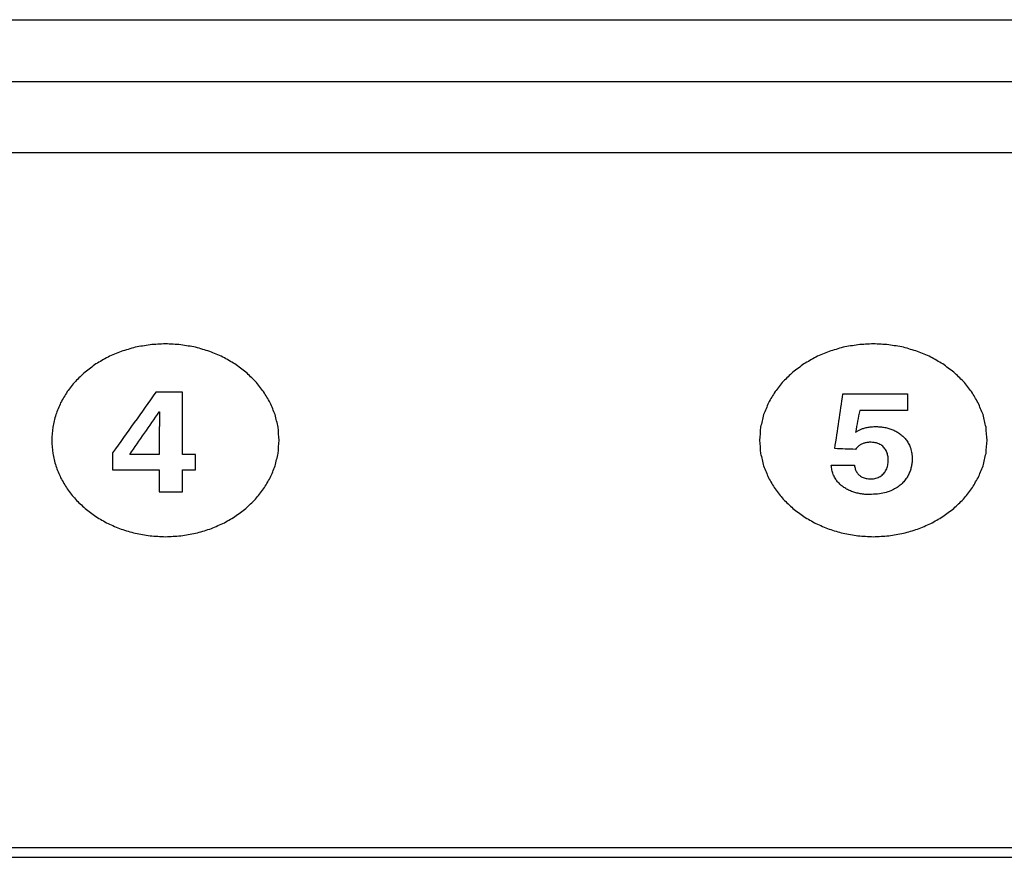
# Model space of a CAD drawing. Header units: inches. Extents: x 0 to 34, y 0 to 22.
# Tile 6 of 76: x 7.411 to 7.967, y 13.686 to 14.159. Entities that reach past the tile are written whole.
import ezdxf

# ---------------------------------------------------------------- set-up
doc = ezdxf.new("R2010")
doc.units = ezdxf.units.IN
doc.header["$LTSCALE"] = 1.87
doc.header["$MEASUREMENT"] = 0
doc.layers.get('0').update_dxf_attribs({"linetype": 'CONTINUOUS'})
doc.layers.add('DATUMCURVES', color=7, linetype='CONTINUOUS')

msp = doc.modelspace()

# ---------------------------------------------------------------- linework, layer by layer
at = {"color": 7, "linetype": 'CONTINUOUS'}
for p, q in [((4.59582, 14.15947), (9.57282, 14.15947)), ((4.59582, 14.12447), (9.57282, 14.12447)), ((4.59582, 14.08447), (9.57282, 14.08447)), ((4.60732, 13.69147), (9.56132, 13.69147)), ((6.0933, 13.68597), (8.2553, 13.68597))]:
    msp.add_line(p, q, dxfattribs=at)
at = {"layer": 'DATUMCURVES', "color": 40, "linetype": 'CONTINUOUS'}
for points in [[(7.49309, 13.97623, 4.15145), (7.49018, 13.97606, 4.15135), (7.48727, 13.9759, 4.15125), (7.48437, 13.97573, 4.15114)], [(7.5018, 13.97573, 4.15114), (7.4989, 13.9759, 4.15125), (7.49599, 13.97606, 4.15135), (7.49309, 13.97623, 4.15145)], [(7.89309, 13.97623, 4.15146), (7.89018, 13.97607, 4.15135), (7.88727, 13.9759, 4.15125), (7.88437, 13.97574, 4.15115)], [(7.9018, 13.97574, 4.15115), (7.8989, 13.9759, 4.15125), (7.89599, 13.97607, 4.15135), (7.89309, 13.97623, 4.15146)], [(7.46807, 13.97194, 4.14878), (7.4656, 13.97089, 4.14812), (7.46312, 13.96984, 4.14746), (7.46065, 13.96878, 4.1468)], [(7.476, 13.97428, 4.15024), (7.47336, 13.9735, 4.14975), (7.47071, 13.97272, 4.14926), (7.46807, 13.97194, 4.14878)], [(7.48437, 13.97573, 4.15114), (7.48158, 13.97525, 4.15084), (7.47879, 13.97476, 4.15054), (7.476, 13.97428, 4.15024)], [(7.51017, 13.97428, 4.15024), (7.50738, 13.97476, 4.15054), (7.50459, 13.97525, 4.15084), (7.5018, 13.97573, 4.15114)], [(7.5181, 13.97194, 4.14878), (7.51545, 13.97272, 4.14926), (7.51281, 13.9735, 4.14975), (7.51017, 13.97428, 4.15024)], [(7.52552, 13.96878, 4.1468), (7.52304, 13.96984, 4.14746), (7.52057, 13.97089, 4.14812), (7.5181, 13.97194, 4.14878)], [(7.86807, 13.97195, 4.14878), (7.8656, 13.97089, 4.14812), (7.86312, 13.96984, 4.14746), (7.86065, 13.96879, 4.1468)], [(7.876, 13.97429, 4.15024), (7.87336, 13.97351, 4.14975), (7.87071, 13.97273, 4.14927), (7.86807, 13.97195, 4.14878)], [(7.88437, 13.97574, 4.15115), (7.88158, 13.97525, 4.15084), (7.87879, 13.97477, 4.15054), (7.876, 13.97429, 4.15024)], [(7.91017, 13.97429, 4.15024), (7.90738, 13.97477, 4.15054), (7.90459, 13.97525, 4.15084), (7.9018, 13.97574, 4.15115)], [(7.9181, 13.97195, 4.14878), (7.91546, 13.97273, 4.14927), (7.91281, 13.97351, 4.14975), (7.91017, 13.97429, 4.15024)], [(7.92552, 13.96879, 4.1468), (7.92305, 13.96984, 4.14746), (7.92057, 13.97089, 4.14812), (7.9181, 13.97195, 4.14878)], [(7.45381, 13.96486, 4.14435), (7.45175, 13.96333, 4.14339), (7.44969, 13.96179, 4.14243), (7.44764, 13.96025, 4.14147)], [(7.46065, 13.96878, 4.1468), (7.45837, 13.96748, 4.14598), (7.45609, 13.96617, 4.14517), (7.45381, 13.96486, 4.14435)], [(7.53236, 13.96486, 4.14435), (7.53008, 13.96617, 4.14517), (7.5278, 13.96748, 4.14598), (7.52552, 13.96878, 4.1468)], [(7.53853, 13.96025, 4.14147), (7.53647, 13.96179, 4.14243), (7.53441, 13.96333, 4.14339), (7.53236, 13.96486, 4.14435)], [(7.85381, 13.96487, 4.14435), (7.85175, 13.96333, 4.14339), (7.84969, 13.96179, 4.14243), (7.84764, 13.96026, 4.14147)], [(7.86065, 13.96879, 4.1468), (7.85837, 13.96748, 4.14599), (7.85609, 13.96617, 4.14517), (7.85381, 13.96487, 4.14435)], [(7.93236, 13.96487, 4.14435), (7.93008, 13.96617, 4.14517), (7.9278, 13.96748, 4.14599), (7.92552, 13.96879, 4.1468)], [(7.93853, 13.96026, 4.14147), (7.93647, 13.96179, 4.14243), (7.93441, 13.96333, 4.14339), (7.93236, 13.96487, 4.14435)], [(7.44764, 13.96025, 4.14147), (7.44582, 13.95851, 4.14038), (7.44401, 13.95676, 4.13929), (7.4422, 13.95502, 4.1382)], [(7.54397, 13.95502, 4.1382), (7.54215, 13.95676, 4.13929), (7.54034, 13.95851, 4.14038), (7.53853, 13.96025, 4.14147)], [(7.84764, 13.96026, 4.14147), (7.84582, 13.95851, 4.14038), (7.84401, 13.95677, 4.13929), (7.8422, 13.95502, 4.1382)], [(7.94397, 13.95502, 4.1382), (7.94215, 13.95677, 4.13929), (7.94034, 13.95851, 4.14038), (7.93853, 13.96026, 4.14147)], [(7.4422, 13.95502, 4.1382), (7.44066, 13.95309, 4.13699), (7.43912, 13.95115, 4.13578), (7.43759, 13.94922, 4.13458)], [(7.54858, 13.94922, 4.13458), (7.54704, 13.95115, 4.13578), (7.5455, 13.95309, 4.13699), (7.54397, 13.95502, 4.1382)], [(7.8422, 13.95502, 4.1382), (7.84066, 13.95309, 4.13699), (7.83912, 13.95115, 4.13579), (7.83758, 13.94922, 4.13458)], [(7.94859, 13.94922, 4.13458), (7.94705, 13.95115, 4.13579), (7.94551, 13.95309, 4.13699), (7.94397, 13.95502, 4.1382)], [(7.43759, 13.94922, 4.13458), (7.43634, 13.94712, 4.13327), (7.4351, 13.94502, 4.13196), (7.43386, 13.94293, 4.13064)], [(7.48773, 13.94891, 4.13438), (7.47958, 13.93749, 4.12725), (7.47142, 13.92607, 4.12011), (7.46327, 13.91465, 4.11298)], [(7.50265, 13.94891, 4.13438), (7.49767, 13.94891, 4.13438), (7.4927, 13.94891, 4.13438), (7.48773, 13.94891, 4.13438)], [(7.50265, 13.91371, 4.11239), (7.50265, 13.92544, 4.11972), (7.50265, 13.93717, 4.12705), (7.50265, 13.94891, 4.13438)], [(7.55231, 13.94293, 4.13064), (7.55107, 13.94502, 4.13196), (7.54982, 13.94712, 4.13327), (7.54858, 13.94922, 4.13458)], [(7.83758, 13.94922, 4.13458), (7.83634, 13.94712, 4.13327), (7.8351, 13.94503, 4.13196), (7.83386, 13.94293, 4.13064)], [(7.95231, 13.94293, 4.13064), (7.95107, 13.94503, 4.13196), (7.94983, 13.94712, 4.13327), (7.94859, 13.94922, 4.13458)], [(7.43386, 13.94293, 4.13064), (7.43294, 13.94068, 4.12924), (7.43202, 13.93844, 4.12784), (7.4311, 13.9362, 4.12644)], [(7.55507, 13.9362, 4.12644), (7.55415, 13.93844, 4.12784), (7.55323, 13.94068, 4.12924), (7.55231, 13.94293, 4.13064)], [(7.83386, 13.94293, 4.13064), (7.83294, 13.94068, 4.12924), (7.83202, 13.93844, 4.12784), (7.8311, 13.9362, 4.12644)], [(7.87133, 13.91702, 4.11446), (7.87286, 13.92734, 4.1209), (7.87439, 13.93765, 4.12735), (7.87593, 13.94797, 4.13379)], [(7.87593, 13.94797, 4.13379), (7.8881, 13.94797, 4.13379), (7.90028, 13.94797, 4.13379), (7.91245, 13.94797, 4.13379)], [(7.91245, 13.94797, 4.13379), (7.91245, 13.94483, 4.13184), (7.91245, 13.9417, 4.12988), (7.91245, 13.93856, 4.12792)], [(7.95507, 13.9362, 4.12644), (7.95415, 13.93844, 4.12784), (7.95323, 13.94068, 4.12924), (7.95231, 13.94293, 4.13064)], [(7.47292, 13.91371, 4.11239), (7.47848, 13.92176, 4.11742), (7.48404, 13.92981, 4.12245), (7.48961, 13.93786, 4.12748)], [(7.48961, 13.93786, 4.12748), (7.48967, 13.93786, 4.12748), (7.48973, 13.93786, 4.12748), (7.4898, 13.93786, 4.12748)], [(7.48979, 13.93728, 4.12712), (7.48979, 13.93699, 4.12694), (7.48978, 13.9367, 4.12675), (7.48978, 13.93641, 4.12657)], [(7.4898, 13.93786, 4.12748), (7.48979, 13.93767, 4.12736), (7.48979, 13.93747, 4.12724), (7.48979, 13.93728, 4.12712)], [(7.88539, 13.93856, 4.12792), (7.88461, 13.9345, 4.12538), (7.88383, 13.93044, 4.12284), (7.88306, 13.92638, 4.1203)], [(7.91245, 13.93856, 4.12792), (7.90343, 13.93856, 4.12792), (7.89441, 13.93856, 4.12792), (7.88539, 13.93856, 4.12792)], [(7.4311, 13.9362, 4.12644), (7.43053, 13.93384, 4.12496), (7.42996, 13.93147, 4.12349), (7.42939, 13.92911, 4.12201)], [(7.48969, 13.93217, 4.12392), (7.48968, 13.93152, 4.12352), (7.48967, 13.93088, 4.12312), (7.48966, 13.93023, 4.12271)], [(7.48973, 13.93385, 4.12497), (7.48971, 13.93329, 4.12462), (7.4897, 13.93273, 4.12427), (7.48969, 13.93217, 4.12392)], [(7.48975, 13.93527, 4.12586), (7.48974, 13.93479, 4.12556), (7.48973, 13.93432, 4.12527), (7.48973, 13.93385, 4.12497)], [(7.48978, 13.93641, 4.12657), (7.48977, 13.93603, 4.12633), (7.48976, 13.93565, 4.1261), (7.48975, 13.93527, 4.12586)], [(7.55678, 13.92911, 4.12201), (7.55621, 13.93147, 4.12349), (7.55564, 13.93384, 4.12496), (7.55507, 13.9362, 4.12644)], [(7.8311, 13.9362, 4.12644), (7.83053, 13.93384, 4.12496), (7.82996, 13.93147, 4.12349), (7.82939, 13.92911, 4.12201)], [(7.95678, 13.92911, 4.12201), (7.95621, 13.93147, 4.12349), (7.95564, 13.93384, 4.12496), (7.95507, 13.9362, 4.12644)], [(7.42939, 13.92911, 4.12201), (7.4292, 13.92664, 4.12047), (7.429, 13.92418, 4.11893), (7.42881, 13.92171, 4.11739)], [(7.48962, 13.92805, 4.12135), (7.48961, 13.92725, 4.12085), (7.4896, 13.92644, 4.12034), (7.48959, 13.92563, 4.11984)], [(7.48966, 13.93023, 4.12271), (7.48964, 13.92951, 4.12226), (7.48963, 13.92878, 4.1218), (7.48962, 13.92805, 4.12135)], [(7.55736, 13.92171, 4.11739), (7.55717, 13.92418, 4.11893), (7.55697, 13.92664, 4.12047), (7.55678, 13.92911, 4.12201)], [(7.82939, 13.92911, 4.12201), (7.82919, 13.92664, 4.12047), (7.829, 13.92418, 4.11893), (7.8288, 13.92171, 4.11739)], [(7.88306, 13.92638, 4.1203), (7.88326, 13.9265, 4.12038), (7.88347, 13.92662, 4.12045), (7.88368, 13.92674, 4.12053)], [(7.88368, 13.92674, 4.12053), (7.88389, 13.92686, 4.1206), (7.88411, 13.92698, 4.12068), (7.88433, 13.9271, 4.12075)], [(7.88433, 13.9271, 4.12075), (7.88456, 13.92722, 4.12083), (7.88479, 13.92734, 4.1209), (7.88503, 13.92746, 4.12098)], [(7.88503, 13.92746, 4.12098), (7.88528, 13.92757, 4.12105), (7.88553, 13.92769, 4.12112), (7.88578, 13.92781, 4.1212)], [(7.88578, 13.92781, 4.1212), (7.88605, 13.92792, 4.12127), (7.88632, 13.92803, 4.12134), (7.88659, 13.92814, 4.12141)], [(7.88659, 13.92814, 4.12141), (7.88689, 13.92824, 4.12147), (7.88718, 13.92835, 4.12153), (7.88748, 13.92845, 4.1216)], [(7.88748, 13.92845, 4.1216), (7.8878, 13.92854, 4.12166), (7.88813, 13.92864, 4.12172), (7.88845, 13.92873, 4.12177)], [(7.88845, 13.92873, 4.12177), (7.88881, 13.92881, 4.12183), (7.88916, 13.92889, 4.12188), (7.88952, 13.92898, 4.12193)], [(7.88952, 13.92898, 4.12193), (7.88991, 13.92904, 4.12197), (7.8903, 13.92911, 4.12201), (7.89069, 13.92918, 4.12205)], [(7.89069, 13.92918, 4.12205), (7.89111, 13.92923, 4.12209), (7.89154, 13.92928, 4.12212), (7.89197, 13.92933, 4.12215)], [(7.89197, 13.92933, 4.12215), (7.89244, 13.92936, 4.12217), (7.89291, 13.92939, 4.12219), (7.89338, 13.92943, 4.12221)], [(7.89338, 13.92943, 4.12221), (7.89389, 13.92944, 4.12222), (7.8944, 13.92945, 4.12222), (7.89492, 13.92946, 4.12223)], [(7.89492, 13.92946, 4.12223), (7.89567, 13.92942, 4.12221), (7.89643, 13.92939, 4.12218), (7.89718, 13.92935, 4.12216)], [(7.89718, 13.92935, 4.12216), (7.89795, 13.92924, 4.12209), (7.89872, 13.92913, 4.12202), (7.8995, 13.92901, 4.12195)], [(7.8995, 13.92901, 4.12195), (7.90027, 13.92882, 4.12183), (7.90104, 13.92863, 4.12171), (7.90182, 13.92844, 4.12159)], [(7.90182, 13.92844, 4.12159), (7.90258, 13.92817, 4.12142), (7.90334, 13.9279, 4.12125), (7.9041, 13.92763, 4.12108)], [(7.9041, 13.92763, 4.12108), (7.90483, 13.92727, 4.12086), (7.90556, 13.92692, 4.12064), (7.90629, 13.92656, 4.12042)], [(7.90629, 13.92656, 4.12042), (7.90697, 13.92612, 4.12014), (7.90765, 13.92568, 4.11986), (7.90834, 13.92523, 4.11959)], [(7.95737, 13.92171, 4.11739), (7.95717, 13.92418, 4.11893), (7.95698, 13.92664, 4.12047), (7.95678, 13.92911, 4.12201)], [(7.42881, 13.92171, 4.11739), (7.429, 13.91925, 4.11585), (7.4292, 13.91678, 4.11431), (7.42939, 13.91432, 4.11277)], [(7.48956, 13.92298, 4.11818), (7.48955, 13.92202, 4.11758), (7.48954, 13.92106, 4.11698), (7.48954, 13.9201, 4.11638)], [(7.48959, 13.92563, 4.11984), (7.48958, 13.92475, 4.11928), (7.48957, 13.92386, 4.11873), (7.48956, 13.92298, 4.11818)], [(7.55678, 13.91432, 4.11277), (7.55697, 13.91678, 4.11431), (7.55717, 13.91925, 4.11585), (7.55736, 13.92171, 4.11739)], [(7.8288, 13.92171, 4.11739), (7.829, 13.91925, 4.11585), (7.82919, 13.91678, 4.11431), (7.82939, 13.91432, 4.11277)], [(7.88854, 13.92028, 4.1165), (7.88827, 13.92021, 4.11645), (7.888, 13.92014, 4.1164), (7.88773, 13.92006, 4.11636)], [(7.88933, 13.92043, 4.11659), (7.88907, 13.92038, 4.11656), (7.8888, 13.92033, 4.11653), (7.88854, 13.92028, 4.1165)], [(7.89007, 13.92053, 4.11665), (7.88982, 13.9205, 4.11663), (7.88958, 13.92046, 4.11661), (7.88933, 13.92043, 4.11659)], [(7.89075, 13.92058, 4.11668), (7.89052, 13.92056, 4.11667), (7.8903, 13.92054, 4.11666), (7.89007, 13.92053, 4.11665)], [(7.89134, 13.9206, 4.11669), (7.89114, 13.92059, 4.11669), (7.89094, 13.92059, 4.11668), (7.89075, 13.92058, 4.11668)], [(7.89184, 13.9206, 4.1167), (7.89167, 13.9206, 4.11669), (7.8915, 13.9206, 4.11669), (7.89134, 13.9206, 4.11669)], [(7.89348, 13.9205, 4.11663), (7.89293, 13.92053, 4.11665), (7.89238, 13.92057, 4.11667), (7.89184, 13.9206, 4.1167)], [(7.89496, 13.9202, 4.11644), (7.89446, 13.9203, 4.11651), (7.89397, 13.9204, 4.11657), (7.89348, 13.9205, 4.11663)], [(7.90834, 13.92523, 4.11959), (7.90896, 13.9247, 4.11925), (7.90958, 13.92417, 4.11892), (7.9102, 13.92363, 4.11859)], [(7.9102, 13.92363, 4.11859), (7.91075, 13.92301, 4.1182), (7.91129, 13.92238, 4.11781), (7.91184, 13.92176, 4.11742)], [(7.91184, 13.92176, 4.11742), (7.91229, 13.92104, 4.11697), (7.91274, 13.92031, 4.11651), (7.91319, 13.91959, 4.11606)], [(7.95678, 13.91432, 4.11277), (7.95698, 13.91678, 4.11431), (7.95717, 13.91925, 4.11585), (7.95737, 13.92171, 4.11739)], [(7.48952, 13.91701, 4.11445), (7.48951, 13.91591, 4.11376), (7.48951, 13.91481, 4.11307), (7.48951, 13.91371, 4.11239)], [(7.48954, 13.9201, 4.11638), (7.48953, 13.91907, 4.11574), (7.48952, 13.91804, 4.11509), (7.48952, 13.91701, 4.11445)], [(7.88306, 13.91654, 4.11416), (7.87915, 13.9167, 4.11426), (7.87524, 13.91686, 4.11436), (7.87133, 13.91702, 4.11446)], [(7.88372, 13.91746, 4.11473), (7.8835, 13.91715, 4.11454), (7.88328, 13.91685, 4.11435), (7.88306, 13.91654, 4.11416)], [(7.88446, 13.91822, 4.11521), (7.88421, 13.91797, 4.11505), (7.88397, 13.91771, 4.11489), (7.88372, 13.91746, 4.11473)], [(7.88524, 13.91885, 4.1156), (7.88498, 13.91864, 4.11547), (7.88472, 13.91843, 4.11534), (7.88446, 13.91822, 4.11521)], [(7.88606, 13.91936, 4.11592), (7.88578, 13.91919, 4.11581), (7.88551, 13.91902, 4.11571), (7.88524, 13.91885, 4.1156)], [(7.88689, 13.91976, 4.11617), (7.88661, 13.91963, 4.11609), (7.88633, 13.91949, 4.116), (7.88606, 13.91936, 4.11592)], [(7.88773, 13.92006, 4.11636), (7.88745, 13.91996, 4.11629), (7.88717, 13.91986, 4.11623), (7.88689, 13.91976, 4.11617)], [(7.89627, 13.91973, 4.11615), (7.89583, 13.91989, 4.11625), (7.89539, 13.92004, 4.11635), (7.89496, 13.9202, 4.11644)], [(7.89743, 13.9191, 4.11575), (7.89704, 13.91931, 4.11589), (7.89666, 13.91952, 4.11602), (7.89627, 13.91973, 4.11615)], [(7.89843, 13.91832, 4.11527), (7.8981, 13.91858, 4.11543), (7.89776, 13.91884, 4.11559), (7.89743, 13.9191, 4.11575)], [(7.89929, 13.91743, 4.11471), (7.899, 13.91773, 4.1149), (7.89872, 13.91802, 4.11508), (7.89843, 13.91832, 4.11527)], [(7.9, 13.91643, 4.11409), (7.89976, 13.91676, 4.11429), (7.89952, 13.91709, 4.1145), (7.89929, 13.91743, 4.11471)], [(7.90057, 13.91534, 4.11341), (7.90038, 13.9157, 4.11363), (7.90019, 13.91607, 4.11386), (7.9, 13.91643, 4.11409)], [(7.90101, 13.91419, 4.11268), (7.90086, 13.91457, 4.11293), (7.90072, 13.91496, 4.11317), (7.90057, 13.91534, 4.11341)], [(7.91319, 13.91959, 4.11606), (7.91353, 13.91877, 4.11555), (7.91387, 13.91795, 4.11504), (7.91421, 13.91713, 4.11453)], [(7.91421, 13.91713, 4.11453), (7.91443, 13.91621, 4.11395), (7.91464, 13.91529, 4.11337), (7.91486, 13.91437, 4.1128)], [(7.42939, 13.91432, 4.11277), (7.42996, 13.91196, 4.11129), (7.43053, 13.90959, 4.10981), (7.4311, 13.90723, 4.10834)], [(7.46327, 13.91465, 4.11298), (7.46327, 13.91146, 4.11098), (7.46327, 13.90827, 4.10899), (7.46327, 13.90508, 4.107)], [(7.48951, 13.91371, 4.11239), (7.48398, 13.91371, 4.11239), (7.47845, 13.91371, 4.11239), (7.47292, 13.91371, 4.11239)], [(7.51005, 13.91371, 4.11239), (7.50758, 13.91371, 4.11239), (7.50511, 13.91371, 4.11239), (7.50265, 13.91371, 4.11239)], [(7.51005, 13.90508, 4.107), (7.51005, 13.90796, 4.10879), (7.51005, 13.91083, 4.11059), (7.51005, 13.91371, 4.11239)], [(7.55507, 13.90723, 4.10834), (7.55564, 13.90959, 4.10981), (7.55621, 13.91196, 4.11129), (7.55678, 13.91432, 4.11277)], [(7.82939, 13.91432, 4.11277), (7.82996, 13.91196, 4.11129), (7.83053, 13.90959, 4.10981), (7.8311, 13.90723, 4.10834)], [(7.90132, 13.91298, 4.11193), (7.90121, 13.91338, 4.11218), (7.90111, 13.91378, 4.11243), (7.90101, 13.91419, 4.11268)], [(7.9015, 13.91174, 4.11116), (7.90144, 13.91215, 4.11142), (7.90138, 13.91257, 4.11167), (7.90132, 13.91298, 4.11193)], [(7.90148, 13.90901, 4.10945), (7.90151, 13.9095, 4.10976), (7.90153, 13.90999, 4.11007), (7.90156, 13.91049, 4.11037)], [(7.90156, 13.91049, 4.11037), (7.90154, 13.9109, 4.11063), (7.90152, 13.91132, 4.1109), (7.9015, 13.91174, 4.11116)], [(7.91499, 13.90927, 4.10961), (7.91488, 13.90855, 4.10916), (7.91477, 13.90783, 4.10871), (7.91466, 13.90711, 4.10826)], [(7.91486, 13.91437, 4.1128), (7.91494, 13.91334, 4.11216), (7.91501, 13.91231, 4.11151), (7.91509, 13.91129, 4.11087)], [(7.91509, 13.91129, 4.11087), (7.91506, 13.91061, 4.11045), (7.91502, 13.90994, 4.11003), (7.91499, 13.90927, 4.10961)], [(7.95507, 13.90723, 4.10834), (7.95564, 13.90959, 4.10981), (7.95621, 13.91196, 4.11129), (7.95678, 13.91432, 4.11277)], [(7.4311, 13.90723, 4.10834), (7.43202, 13.90499, 4.10694), (7.43294, 13.90274, 4.10554), (7.43386, 13.9005, 4.10413)], [(7.46327, 13.90508, 4.107), (7.47201, 13.90508, 4.107), (7.48076, 13.90508, 4.107), (7.48951, 13.90508, 4.107)], [(7.48951, 13.90508, 4.107), (7.48951, 13.9009, 4.10438), (7.48951, 13.89672, 4.10177), (7.48951, 13.89254, 4.09916)], [(7.50265, 13.89254, 4.09916), (7.50265, 13.89672, 4.10177), (7.50265, 13.9009, 4.10438), (7.50265, 13.90508, 4.107)], [(7.50265, 13.90508, 4.107), (7.50511, 13.90508, 4.107), (7.50758, 13.90508, 4.107), (7.51005, 13.90508, 4.107)], [(7.55231, 13.9005, 4.10413), (7.55323, 13.90274, 4.10554), (7.55415, 13.90499, 4.10694), (7.55507, 13.90723, 4.10834)], [(7.8311, 13.90723, 4.10834), (7.83202, 13.90499, 4.10694), (7.83294, 13.90274, 4.10554), (7.83386, 13.9005, 4.10413)], [(7.86964, 13.90492, 4.10689), (7.86952, 13.90582, 4.10746), (7.8694, 13.90672, 4.10802), (7.86928, 13.90763, 4.10859)], [(7.86928, 13.90763, 4.10859), (7.87365, 13.90763, 4.10859), (7.87803, 13.90763, 4.10859), (7.8824, 13.90763, 4.10859)], [(7.87038, 13.90245, 4.10535), (7.87013, 13.90327, 4.10587), (7.86988, 13.90409, 4.10638), (7.86964, 13.90492, 4.10689)], [(7.8824, 13.90763, 4.10859), (7.88246, 13.90725, 4.10835), (7.88253, 13.90688, 4.10812), (7.88259, 13.90651, 4.10789)], [(7.88259, 13.90651, 4.10789), (7.88269, 13.90615, 4.10767), (7.88278, 13.9058, 4.10745), (7.88288, 13.90545, 4.10723)], [(7.88288, 13.90545, 4.10723), (7.88301, 13.90512, 4.10702), (7.88314, 13.9048, 4.10682), (7.88327, 13.90447, 4.10661)], [(7.88327, 13.90447, 4.10661), (7.88343, 13.90417, 4.10643), (7.8836, 13.90387, 4.10624), (7.88376, 13.90357, 4.10605)], [(7.88376, 13.90357, 4.10605), (7.88396, 13.9033, 4.10588), (7.88416, 13.90303, 4.10571), (7.88436, 13.90275, 4.10554)], [(7.89895, 13.90292, 4.10565), (7.89921, 13.90326, 4.10586), (7.89947, 13.9036, 4.10607), (7.89973, 13.90393, 4.10628)], [(7.89973, 13.90393, 4.10628), (7.89995, 13.9043, 4.10651), (7.90016, 13.90468, 4.10674), (7.90038, 13.90505, 4.10698)], [(7.90038, 13.90505, 4.10698), (7.90055, 13.90546, 4.10723), (7.90072, 13.90587, 4.10749), (7.90089, 13.90628, 4.10775)], [(7.90089, 13.90628, 4.10775), (7.90101, 13.90672, 4.10802), (7.90113, 13.90716, 4.1083), (7.90126, 13.9076, 4.10857)], [(7.90126, 13.9076, 4.10857), (7.90133, 13.90807, 4.10886), (7.90141, 13.90854, 4.10916), (7.90148, 13.90901, 4.10945)], [(7.91407, 13.90487, 4.10686), (7.91377, 13.90411, 4.10639), (7.91347, 13.90336, 4.10592), (7.91317, 13.90261, 4.10545)], [(7.91466, 13.90711, 4.10826), (7.91446, 13.90636, 4.1078), (7.91426, 13.90561, 4.10733), (7.91407, 13.90487, 4.10686)], [(7.95231, 13.9005, 4.10413), (7.95323, 13.90274, 4.10554), (7.95415, 13.90499, 4.10694), (7.95507, 13.90723, 4.10834)], [(7.43386, 13.9005, 4.10413), (7.4351, 13.8984, 4.10282), (7.43634, 13.89631, 4.10151), (7.43759, 13.89421, 4.1002)], [(7.54858, 13.89421, 4.1002), (7.54982, 13.89631, 4.10151), (7.55107, 13.8984, 4.10282), (7.55231, 13.9005, 4.10413)], [(7.83386, 13.9005, 4.10413), (7.8351, 13.8984, 4.10282), (7.83634, 13.89631, 4.10151), (7.83758, 13.89421, 4.1002)], [(7.87147, 13.90024, 4.10397), (7.8711, 13.90098, 4.10443), (7.87074, 13.90172, 4.10489), (7.87038, 13.90245, 4.10535)], [(7.87286, 13.89828, 4.10274), (7.8724, 13.89893, 4.10315), (7.87193, 13.89959, 4.10356), (7.87147, 13.90024, 4.10397)], [(7.87453, 13.89656, 4.10167), (7.87397, 13.89713, 4.10203), (7.87342, 13.8977, 4.10239), (7.87286, 13.89828, 4.10274)], [(7.88436, 13.90275, 4.10554), (7.8846, 13.90251, 4.10539), (7.88483, 13.90227, 4.10524), (7.88507, 13.90203, 4.10509)], [(7.88507, 13.90203, 4.10509), (7.88534, 13.90182, 4.10496), (7.88561, 13.90161, 4.10483), (7.88588, 13.9014, 4.1047)], [(7.88588, 13.9014, 4.1047), (7.88618, 13.90123, 4.10459), (7.88649, 13.90105, 4.10448), (7.8868, 13.90088, 4.10437)], [(7.8868, 13.90088, 4.10437), (7.88715, 13.90074, 4.10428), (7.88749, 13.9006, 4.10419), (7.88784, 13.90046, 4.10411)], [(7.88784, 13.90046, 4.10411), (7.88822, 13.90035, 4.10404), (7.88861, 13.90025, 4.10398), (7.88899, 13.90015, 4.10391)], [(7.88899, 13.90015, 4.10391), (7.88942, 13.90009, 4.10388), (7.88984, 13.90003, 4.10384), (7.89027, 13.89996, 4.1038)], [(7.89027, 13.89996, 4.1038), (7.89073, 13.89994, 4.10378), (7.89119, 13.89992, 4.10377), (7.89165, 13.8999, 4.10376)], [(7.89165, 13.8999, 4.10376), (7.89215, 13.89993, 4.10378), (7.89266, 13.89996, 4.1038), (7.89316, 13.89999, 4.10382)], [(7.89316, 13.89999, 4.10382), (7.89363, 13.90008, 4.10387), (7.89409, 13.90017, 4.10393), (7.89456, 13.90026, 4.10399)], [(7.89456, 13.90026, 4.10399), (7.89498, 13.90041, 4.10408), (7.89541, 13.90056, 4.10417), (7.89584, 13.9007, 4.10426)], [(7.89584, 13.9007, 4.10426), (7.89622, 13.9009, 4.10438), (7.89661, 13.9011, 4.10451), (7.897, 13.9013, 4.10463)], [(7.897, 13.9013, 4.10463), (7.89735, 13.90155, 4.10479), (7.89769, 13.9018, 4.10494), (7.89804, 13.90204, 4.1051)], [(7.89804, 13.90204, 4.1051), (7.89834, 13.90234, 4.10528), (7.89864, 13.90263, 4.10546), (7.89895, 13.90292, 4.10565)], [(7.91034, 13.89827, 4.10274), (7.90967, 13.89762, 4.10233), (7.909, 13.89696, 4.10192), (7.90833, 13.89631, 4.10152)], [(7.91194, 13.90039, 4.10406), (7.91141, 13.89968, 4.10362), (7.91087, 13.89898, 4.10318), (7.91034, 13.89827, 4.10274)], [(7.91317, 13.90261, 4.10545), (7.91276, 13.90187, 4.10499), (7.91235, 13.90113, 4.10453), (7.91194, 13.90039, 4.10406)], [(7.94859, 13.89421, 4.1002), (7.94983, 13.89631, 4.10151), (7.95107, 13.8984, 4.10282), (7.95231, 13.9005, 4.10413)], [(7.43759, 13.89421, 4.1002), (7.43912, 13.89228, 4.09899), (7.44066, 13.89034, 4.09779), (7.4422, 13.88841, 4.09658)], [(7.48951, 13.89254, 4.09916), (7.49389, 13.89254, 4.09916), (7.49827, 13.89254, 4.09916), (7.50265, 13.89254, 4.09916)], [(7.54397, 13.88841, 4.09658), (7.5455, 13.89034, 4.09779), (7.54704, 13.89228, 4.09899), (7.54858, 13.89421, 4.1002)], [(7.83758, 13.89421, 4.1002), (7.83912, 13.89228, 4.09899), (7.84066, 13.89034, 4.09779), (7.8422, 13.88841, 4.09658)], [(7.87644, 13.89507, 4.10074), (7.8758, 13.89557, 4.10105), (7.87517, 13.89606, 4.10136), (7.87453, 13.89656, 4.10167)], [(7.87855, 13.89383, 4.09996), (7.87784, 13.89424, 4.10022), (7.87714, 13.89466, 4.10048), (7.87644, 13.89507, 4.10074)], [(7.88083, 13.89282, 4.09933), (7.88007, 13.89315, 4.09954), (7.87931, 13.89349, 4.09975), (7.87855, 13.89383, 4.09996)], [(7.88323, 13.89204, 4.09884), (7.88243, 13.8923, 4.09901), (7.88163, 13.89256, 4.09917), (7.88083, 13.89282, 4.09933)], [(7.90294, 13.89312, 4.09952), (7.90179, 13.89275, 4.09929), (7.90064, 13.89238, 4.09906), (7.89949, 13.89201, 4.09883)], [(7.90587, 13.89458, 4.10043), (7.90489, 13.89409, 4.10013), (7.90392, 13.89361, 4.09982), (7.90294, 13.89312, 4.09952)], [(7.90833, 13.89631, 4.10152), (7.90751, 13.89573, 4.10115), (7.90669, 13.89515, 4.10079), (7.90587, 13.89458, 4.10043)], [(7.94397, 13.88841, 4.09658), (7.94551, 13.89034, 4.09779), (7.94705, 13.89228, 4.09899), (7.94859, 13.89421, 4.1002)], [(7.4422, 13.88841, 4.09658), (7.44401, 13.88666, 4.09549), (7.44582, 13.88492, 4.0944), (7.44764, 13.88317, 4.09331)], [(7.53853, 13.88317, 4.09331), (7.54034, 13.88492, 4.0944), (7.54215, 13.88666, 4.09549), (7.54397, 13.88841, 4.09658)], [(7.8422, 13.88841, 4.09658), (7.84401, 13.88666, 4.09549), (7.84582, 13.88492, 4.0944), (7.84764, 13.88317, 4.09331)], [(7.88574, 13.89148, 4.0985), (7.8849, 13.89167, 4.09861), (7.88407, 13.89185, 4.09873), (7.88323, 13.89204, 4.09884)], [(7.88831, 13.89115, 4.09829), (7.88745, 13.89126, 4.09836), (7.88659, 13.89137, 4.09843), (7.88574, 13.89148, 4.0985)], [(7.8909, 13.89104, 4.09822), (7.89003, 13.89108, 4.09825), (7.88917, 13.89112, 4.09827), (7.88831, 13.89115, 4.09829)], [(7.89549, 13.89129, 4.09838), (7.89396, 13.89121, 4.09833), (7.89243, 13.89113, 4.09828), (7.8909, 13.89104, 4.09822)], [(7.89949, 13.89201, 4.09883), (7.89816, 13.89177, 4.09868), (7.89682, 13.89153, 4.09853), (7.89549, 13.89129, 4.09838)], [(7.93853, 13.88317, 4.09331), (7.94034, 13.88492, 4.0944), (7.94215, 13.88666, 4.09549), (7.94397, 13.88841, 4.09658)], [(7.44764, 13.88317, 4.09331), (7.44969, 13.88164, 4.09235), (7.45175, 13.8801, 4.09139), (7.45381, 13.87857, 4.09043)], [(7.53236, 13.87857, 4.09043), (7.53441, 13.8801, 4.09139), (7.53647, 13.88164, 4.09235), (7.53853, 13.88317, 4.09331)], [(7.84764, 13.88317, 4.09331), (7.84969, 13.88164, 4.09235), (7.85175, 13.8801, 4.09139), (7.85381, 13.87857, 4.09043)], [(7.93236, 13.87857, 4.09043), (7.93441, 13.8801, 4.09139), (7.93647, 13.88164, 4.09235), (7.93853, 13.88317, 4.09331)], [(7.45381, 13.87857, 4.09043), (7.45609, 13.87726, 4.08961), (7.45837, 13.87595, 4.0888), (7.46065, 13.87465, 4.08798)], [(7.52552, 13.87465, 4.08798), (7.5278, 13.87595, 4.0888), (7.53008, 13.87726, 4.08961), (7.53236, 13.87857, 4.09043)], [(7.85381, 13.87857, 4.09043), (7.85609, 13.87726, 4.08961), (7.85837, 13.87595, 4.0888), (7.86065, 13.87465, 4.08798)], [(7.92552, 13.87465, 4.08798), (7.9278, 13.87595, 4.0888), (7.93008, 13.87726, 4.08961), (7.93236, 13.87857, 4.09043)], [(7.46065, 13.87465, 4.08798), (7.46312, 13.8736, 4.08732), (7.4656, 13.87254, 4.08666), (7.46807, 13.87149, 4.08601)], [(7.46807, 13.87149, 4.08601), (7.47071, 13.87071, 4.08552), (7.47336, 13.86993, 4.08503), (7.476, 13.86915, 4.08454)], [(7.51017, 13.86915, 4.08454), (7.51281, 13.86993, 4.08503), (7.51545, 13.87071, 4.08552), (7.5181, 13.87149, 4.08601)], [(7.5181, 13.87149, 4.08601), (7.52057, 13.87254, 4.08666), (7.52304, 13.8736, 4.08732), (7.52552, 13.87465, 4.08798)], [(7.86065, 13.87465, 4.08798), (7.86312, 13.8736, 4.08732), (7.8656, 13.87254, 4.08666), (7.86807, 13.87149, 4.08601)], [(7.86807, 13.87149, 4.08601), (7.87071, 13.87071, 4.08552), (7.87336, 13.86993, 4.08503), (7.876, 13.86915, 4.08454)], [(7.91017, 13.86915, 4.08454), (7.91281, 13.86993, 4.08503), (7.91546, 13.87071, 4.08552), (7.9181, 13.87149, 4.08601)], [(7.9181, 13.87149, 4.08601), (7.92057, 13.87254, 4.08666), (7.92305, 13.8736, 4.08732), (7.92552, 13.87465, 4.08798)], [(7.476, 13.86915, 4.08454), (7.47879, 13.86867, 4.08424), (7.48158, 13.86818, 4.08394), (7.48437, 13.8677, 4.08364)], [(7.48437, 13.8677, 4.08364), (7.48727, 13.86754, 4.08353), (7.49018, 13.86737, 4.08343), (7.49309, 13.8672, 4.08333)], [(7.49309, 13.8672, 4.08333), (7.49599, 13.86737, 4.08343), (7.4989, 13.86754, 4.08353), (7.5018, 13.8677, 4.08364)], [(7.5018, 13.8677, 4.08364), (7.50459, 13.86818, 4.08394), (7.50738, 13.86867, 4.08424), (7.51017, 13.86915, 4.08454)], [(7.876, 13.86915, 4.08454), (7.87879, 13.86867, 4.08424), (7.88158, 13.86818, 4.08394), (7.88437, 13.8677, 4.08364)], [(7.88437, 13.8677, 4.08364), (7.88727, 13.86754, 4.08353), (7.89018, 13.86737, 4.08343), (7.89309, 13.8672, 4.08333)], [(7.89309, 13.8672, 4.08333), (7.89599, 13.86737, 4.08343), (7.8989, 13.86754, 4.08353), (7.9018, 13.8677, 4.08364)], [(7.9018, 13.8677, 4.08364), (7.90459, 13.86818, 4.08394), (7.90738, 13.86867, 4.08424), (7.91017, 13.86915, 4.08454)]]:
    msp.add_open_spline(points, degree=3, dxfattribs=at)

doc.saveas('drawing.dxf')
